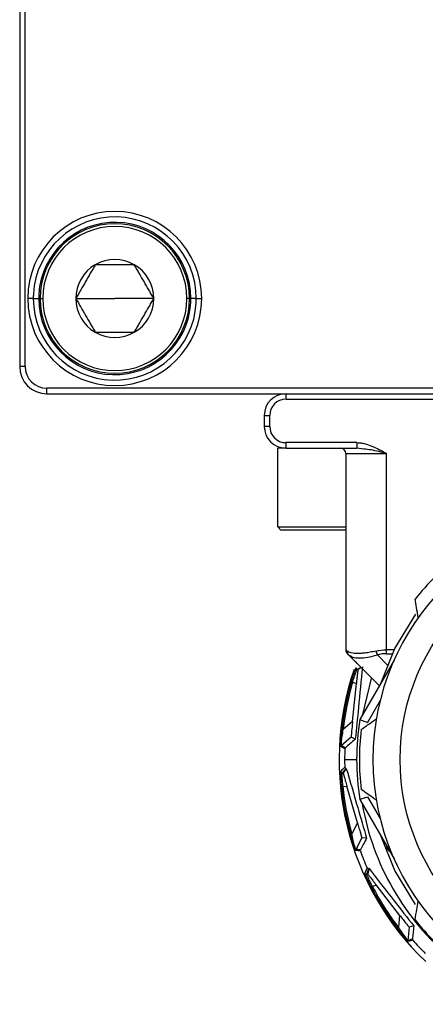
# Model space of a CAD drawing. Header units: millimetres. Extents: x -417 to 2052, y 446 to 879.
# Tile 14 of 21: x 1052 to 1067, y 625 to 661. Entities that reach past the tile are written whole.
import ezdxf

# ---------------------------------------------------------------- set-up
doc = ezdxf.new("R2010")
doc.units = ezdxf.units.MM

# ---------------------------------------------------------------- blocks, each defined once
blk = doc.blocks.new('Drawing View5')
at = {"color": 7, "linetype": 'Continuous', "lineweight": 25}
for p, q in [((-30.074, 59.758), (-30.074, 20.758)), ((-29.874, 20.758), (-29.874, 59.758)), ((-29.574, 23.258), (-29.774, 23.258)), ((-29.574, 23.258), (-29.374, 23.258)), ((-29.324, 23.258), (-29.224, 23.258)), ((-28.009, 23.258), (-26.574, 23.258)), ((-25.139, 23.258), (-26.574, 23.258)), ((-23.824, 23.258), (-23.924, 23.258)), ((-23.574, 23.258), (-23.774, 23.258)), ((-23.574, 23.258), (-23.374, 23.258)), ((-29.874, 20.758), (-30.074, 20.758)), ((12.926, 19.958), (-29.074, 19.958)), ((-29.074, 19.758), (-29.074, 19.958)), ((-29.074, 19.758), (12.926, 19.758)), ((-20.274, 19.558), (-20.274, 19.758)), ((-20.274, 19.558), (4.126, 19.558)), ((-21.074, 18.958), (-20.874, 18.958)), ((-21.074, 18.958), (-21.074, 18.558)), ((-20.874, 18.558), (-20.874, 18.958)), ((-20.874, 18.558), (-21.074, 18.558)), ((-20.574, 14.858), (-20.574, 17.758)), ((-20.274, 17.758), (-20.574, 17.758)), ((-17.669, 17.958), (-20.274, 17.958)), ((-20.274, 17.758), (-20.274, 17.958)), ((-20.274, 17.758), (-17.669, 17.758)), ((-17.669, 17.958), (-17.669, 17.758)), ((-17.413, 17.724), (-17.669, 17.758)), ((-18.074, 17.558), (-16.574, 17.558)), ((-18.074, 17.558), (-18.074, 10.341)), ((-16.574, 10.341), (-16.574, 17.558)), ((-20.574, 14.858), (-20.474, 14.758)), ((-20.574, 14.858), (-18.074, 14.858)), ((-20.474, 14.758), (-18.074, 14.758)), ((-17.971, 10.155), (-17.881, 10.107)), ((-16.84, 9.024), (-17.971, 10.155)), ((-16.91, 10.155), (-16.538, 9.783)), ((-16.287, 10.341), (-16.574, 10.341)), ((-16.574, 10.199), (-16.355, 10.199)), ((-16.298, 9.962), (-17.561, 7.776)), ((-17.664, 9.621), (-17.628, 9.609)), ((-17.504, 9.688), (-17.628, 9.609)), ((-17.825, 7.705), (-17.685, 9.1)), ((-17.823, 9.147), (-17.685, 9.1)), ((-16.808, 8.48), (-17.273, 7.675)), ((-17.825, 7.705), (-18.168, 7.41)), ((-18.218, 7.415), (-18.168, 7.41)), ((-17.877, 7.133), (-18.244, 6.817)), ((-17.724, 7.053), (-17.877, 7.133)), ((-18.116, 6.308), (-17.674, 6.308)), ((-18.209, 5.82), (-18.17, 5.822)), ((-18.055, 5.983), (-18.17, 5.822)), ((-18.055, 5.983), (-18.059, 5.983)), ((-18.18, 5.32), (-18.035, 5.328)), ((-17.646, 3.981), (-18.035, 5.328)), ((-17.561, 4.84), (-16.298, 2.653)), ((-17.273, 4.941), (-16.808, 4.135)), ((-17.646, 3.981), (-17.855, 3.579)), ((-17.903, 3.566), (-17.855, 3.579)), ((-17.481, 3.43), (-17.705, 3.001)), ((-17.309, 3.413), (-17.481, 3.43)), ((-17.219, 2.296), (-17.266, 2.104)), ((-17.219, 2.296), (-17.223, 2.295)), ((-17.301, 2.088), (-17.266, 2.104)), ((-17.089, 1.635), (-16.957, 1.696)), ((-16.095, 0.59), (-16.957, 1.696)), ((-16.095, 0.59), (-16.14, 0.139)), ((-16.18, 0.109), (-16.14, 0.139)), ((-15.738, 0.14), (-15.786, -0.341)), ((-15.572, 0.188), (-15.738, 0.14))]:
    blk.add_line(p, q, dxfattribs=at)
at = {"color": 7, "linetype": 'Continuous', "lineweight": 25, "flags": 128}
for points in [[(-16.787, 9.103), (-16.265, 10.386), (-15.499, 11.655)], [(-16.574, 10.199), (-16.574, 10.214), (-16.574, 10.23), (-16.574, 10.246), (-16.574, 10.264), (-16.574, 10.283), (-16.574, 10.302), (-16.574, 10.321), (-16.574, 10.341)], [(-17.664, 9.621), (-17.553, 9.675), (-17.511, 9.695)], [(-17.135, 9.281), (-17.465, 7.964), (-17.471, 7.932)], [(-18.108, 6.707), (-18.191, 6.748), (-18.261, 6.782)], [(-18.091, 6.743), (-18.173, 6.783), (-18.244, 6.817)], [(-18.261, 5.867), (-18.179, 5.958), (-18.113, 6.03)], [(-18.209, 5.82), (-18.126, 5.91), (-18.059, 5.983)], [(-15.511, 0.977), (-16.265, 2.229), (-16.776, 3.481)], [(-17.538, 2.949), (-17.63, 2.956), (-17.708, 2.962)], [(-17.535, 2.989), (-17.627, 2.996), (-17.705, 3.001)], [(-17.368, 2.113), (-17.325, 2.228), (-17.29, 2.319)], [(-17.301, 2.088), (-17.258, 2.203), (-17.223, 2.295)], [(-15.624, -0.29), (-15.711, -0.318), (-15.786, -0.341)], [(-15.612, -0.328), (-15.699, -0.355), (-15.774, -0.379)]]:
    blk.add_lwpolyline(points, dxfattribs=at)
at = {"color": 7, "linetype": 'Continuous', "lineweight": 25}
blk.add_circle((-8.074, 6.308), 8, dxfattribs=at)
for centre, radius, start, end in [((-26.574, 23.258), 3.2, 0, 180), ((-26.574, 23.258), 3, 360, 176.716), ((-26.574, 23.258), 2.8, 0, 176.716), ((-26.574, 23.258), 2.75, 0, 180), ((-26.574, 23.258), 2.65, 0, 180), ((-26.574, 23.258), 1.435, 60, 120), ((-26.574, 23.258), 1.435, 120, 180), ((-26.574, 23.258), 1.435, 0, 60), ((-26.574, 23.258), 3.2, 180, 0), ((-26.574, 23.258), 3, 176.716, 180), ((-26.574, 23.258), 3, 180, 356.716), ((-26.574, 23.258), 2.8, 176.716, 180), ((-26.574, 23.258), 2.8, 180, 356.716), ((-26.574, 23.258), 2.75, 180, 0), ((-26.574, 23.258), 2.65, 180, 0), ((-26.574, 23.258), 1.435, 180, 240.0027), ((-26.574, 23.258), 1.435, 300, 0), ((-26.574, 23.258), 2.8, 356.716, 0), ((-26.574, 23.258), 3, 356.716, 360), ((-26.574, 23.258), 1.435, 240.0027, 300), ((-29.074, 20.758), 1, 180, 270), ((-29.074, 20.758), 0.8, 180, 270), ((-20.274, 18.958), 0.8, 90, 180), ((-20.274, 18.958), 0.6, 90, 180), ((-20.274, 18.558), 0.8, 180, 270), ((-20.274, 18.558), 0.6, 180, 270), ((-18.274, 17.558), 0.2, 0, 90), ((-8.074, 6.308), 9, 90, 270), ((-8.074, 6.308), 9.5, 128.3566, 141.6434), ((-17.874, 10.341), 0.2, 180, 225), ((-8.074, 6.308), 10.246, 161.1181, 226.4685), ((-8.074, 6.308), 10.205, 163.7623, 173.7709), ((-8.074, 6.308), 10.155, 163.7623, 173.7709), ((-8.074, 6.308), 9.6, 171.2051, 188.7949), ((-8.074, 6.308), 9.5, 173.3566, 186.6434), ((-18.211, 6.78), 0.05, 130.6921, 177.3315), ((-8.074, 6.308), 10.043, 177.7204, 180), ((-8.074, 6.308), 10.043, 180, 181.5836), ((-8.074, 6.308), 10.205, 185.5805, 195.5891), ((-8.074, 6.308), 10.155, 185.5805, 195.5891), ((-8.074, 6.308), 9.536, 189.8042, 230.1958), ((-17.66, 2.978), 0.05, 152.5103, 199.1497), ((-8.074, 6.308), 10.043, 199.5385, 203.4018), ((-8.074, 6.308), 10.205, 207.3986, 217.4072), ((-8.074, 6.308), 10.155, 207.3986, 217.4072), ((-8.074, 6.308), 9.5, 218.3566, 231.6434), ((-15.736, -0.346), 0.05, 174.3285, 220.9679), ((-8.074, 6.308), 10.043, 221.3567, 225.2199)]:
    blk.add_arc(centre, radius, start, end, dxfattribs=at)
for points, knots in [([(-27.291, 24.501), (-27.322, 24.447), (-27.383, 24.342), (-27.502, 24.136), (-27.65, 23.879), (-27.798, 23.623), (-27.917, 23.416), (-27.978, 23.312), (-28.009, 23.258)], [0, 0, 0, 0, 0.1329454, 0.2572868, 0.4999807, 0.7427004, 0.8668303, 1, 1, 1, 1]), ([(-25.856, 24.501), (-25.919, 24.501), (-26.039, 24.501), (-26.278, 24.501), (-26.574, 24.501), (-26.87, 24.501), (-27.108, 24.501), (-27.229, 24.501), (-27.291, 24.501)], [0, 0, 0, 0, 0.132945, 0.257287, 0.499981, 0.7427, 0.86683, 1, 1, 1, 1]), ([(-25.139, 23.258), (-25.17, 23.312), (-25.23, 23.416), (-25.349, 23.623), (-25.498, 23.879), (-25.646, 24.136), (-25.765, 24.342), (-25.825, 24.447), (-25.856, 24.501)], [0, 0, 0, 0, 0.132945, 0.257287, 0.499981, 0.7427, 0.86683, 1, 1, 1, 1]), ([(-28.009, 23.258), (-27.978, 23.204), (-27.917, 23.1), (-27.798, 22.893), (-27.65, 22.636), (-27.502, 22.38), (-27.383, 22.174), (-27.322, 22.069), (-27.291, 22.015)], [0, 0, 0, 0, 0.1329784, 0.2573331, 0.5000221, 0.7427364, 0.8668773, 1, 1, 1, 1]), ([(-25.856, 22.015), (-25.825, 22.069), (-25.765, 22.173), (-25.646, 22.38), (-25.498, 22.637), (-25.349, 22.893), (-25.23, 23.1), (-25.17, 23.204), (-25.139, 23.258)], [0, 0, 0, 0, 0.132945, 0.257287, 0.499981, 0.7427, 0.86683, 1, 1, 1, 1]), ([(-27.291, 22.015), (-27.229, 22.015), (-27.108, 22.015), (-26.87, 22.015), (-26.574, 22.015), (-26.278, 22.015), (-26.039, 22.015), (-25.919, 22.015), (-25.856, 22.015)], [0, 0, 0, 0, 0.1330009, 0.2573225, 0.5000217, 0.742747, 0.8668548, 1, 1, 1, 1]), ([(-17.669, 17.958), (-17.632, 17.956), (-17.546, 17.952), (-17.369, 17.922), (-17.138, 17.847), (-16.906, 17.739), (-16.715, 17.64), (-16.617, 17.583), (-16.574, 17.558)], [0, 0, 0, 0, 0.094422, 0.220184, 0.454119, 0.712006, 0.871966, 1, 1, 1, 1]), ([(-16.574, 17.558), (-16.765, 17.608), (-17.047, 17.682), (-17.324, 17.714), (-17.413, 17.724)], [0, 0, 0, 0, 0.677935, 1, 1, 1, 1]), ([(-15.409, 11.522), (-15.43, 11.648), (-15.469, 11.876), (-15.506, 12.102), (-15.523, 12.203)], [0, 0, 0, 0, 0.550382, 1, 1, 1, 1]), ([(-16.962, 10.296), (-16.999, 10.288), (-17.071, 10.272), (-17.177, 10.252), (-17.279, 10.235), (-17.376, 10.222), (-17.468, 10.213), (-17.555, 10.208), (-17.656, 10.205), (-17.766, 10.21), (-17.875, 10.227), (-17.964, 10.255), (-18.003, 10.283), (-18.023, 10.296)], [0, 0, 0, 0, 0.073835, 0.146764, 0.218854, 0.290174, 0.360795, 0.430791, 0.500237, 0.621962, 0.745573, 0.871462, 1, 1, 1, 1]), ([(-17.881, 10.107), (-17.86, 10.094), (-17.792, 10.051), (-17.582, 10.036), (-17.274, 10.06), (-17.033, 10.123), (-16.91, 10.155)], [0, 0, 0, 0, 0.1296, 0.415697, 0.703278, 1, 1, 1, 1]), ([(-17.068, 9.253), (-17.195, 9.379), (-17.447, 9.631), (-17.726, 9.91), (-17.826, 10.01), (-17.853, 10.037)], [0, 0, 0, 0, 0.423112, 0.843185, 1, 1, 1, 1]), ([(-17.871, 9.161), (-17.848, 9.237), (-17.803, 9.39), (-17.75, 9.544), (-17.732, 9.591), (-17.728, 9.603)], [0, 0, 0, 0, 0.426915, 0.8539, 1, 1, 1, 1]), ([(-17.823, 9.147), (-17.806, 9.208), (-17.778, 9.3), (-17.742, 9.41), (-17.721, 9.472), (-17.704, 9.521), (-17.688, 9.565), (-17.671, 9.61), (-17.667, 9.617), (-17.664, 9.621)], [0, 0, 0, 0, 0.241031, 0.368538, 0.500377, 0.562849, 0.667023, 0.812791, 1, 1, 1, 1]), ([(-17.728, 9.603), (-17.721, 9.622), (-17.702, 9.674), (-17.698, 9.681), (-17.695, 9.685)], [0, 0, 0, 0, 0.362516, 1, 1, 1, 1]), ([(-17.461, 9.716), (-17.509, 9.218), (-17.595, 8.338), (-17.685, 7.443), (-17.724, 7.053)], [0, 0, 0, 0, 0.564908, 1, 1, 1, 1]), ([(-17.695, 9.685), (-17.696, 9.682), (-17.698, 9.675), (-17.698, 9.662), (-17.694, 9.646), (-17.684, 9.633), (-17.674, 9.625), (-17.668, 9.623), (-17.664, 9.621)], [0, 0, 0, 0, 0.132833, 0.261936, 0.499182, 0.737533, 0.866999, 1, 1, 1, 1]), ([(-17.628, 9.609), (-17.628, 9.606), (-17.63, 9.601), (-17.636, 9.556), (-17.647, 9.464), (-17.662, 9.332), (-17.675, 9.207), (-17.682, 9.136), (-17.685, 9.1)], [0, 0, 0, 0, 0.1347029, 0.2689881, 0.4981896, 0.7287211, 0.8627104, 1, 1, 1, 1]), ([(-17.825, 7.705), (-17.832, 7.636), (-17.845, 7.503), (-17.86, 7.346), (-17.869, 7.241), (-17.875, 7.179), (-17.877, 7.14), (-17.877, 7.135), (-17.877, 7.133)], [0, 0, 0, 0, 0.270481, 0.522037, 0.657655, 0.777326, 0.888416, 1, 1, 1, 1]), ([(-17.561, 7.776), (-17.555, 7.774), (-17.544, 7.77), (-17.466, 7.742), (-17.372, 7.709), (-17.306, 7.686), (-17.273, 7.675)], [0, 0, 0, 0, 0.27985, 0.559464, 0.779885, 1, 1, 1, 1]), ([(-17.51, 7.407), (-17.404, 7.483), (-17.218, 7.615), (-17.029, 7.75), (-16.948, 7.808)], [0, 0, 0, 0, 0.569381, 1, 1, 1, 1]), ([(-18.261, 6.782), (-18.262, 6.786), (-18.262, 6.796), (-18.26, 6.87), (-18.254, 6.996), (-18.242, 7.184), (-18.226, 7.334), (-18.218, 7.415)], [0, 0, 0, 0, 0.138459, 0.292275, 0.469794, 0.713211, 1, 1, 1, 1]), ([(-18.244, 6.817), (-18.244, 6.819), (-18.244, 6.824), (-18.242, 6.854), (-18.238, 6.902), (-18.228, 6.997), (-18.207, 7.169), (-18.182, 7.324), (-18.168, 7.41)], [0, 0, 0, 0, 0.0909368, 0.1863717, 0.2891373, 0.4015129, 0.6706282, 1, 1, 1, 1]), ([(-17.724, 7.053), (-17.792, 6.996), (-17.914, 6.892), (-18.036, 6.789), (-18.091, 6.743)], [0, 0, 0, 0, 0.55354, 1, 1, 1, 1]), ([(-18.108, 6.707), (-18.108, 6.711), (-18.107, 6.718), (-18.104, 6.728), (-18.098, 6.736), (-18.093, 6.741), (-18.091, 6.743)], [0, 0, 0, 0, 0.238935, 0.474454, 0.723349, 1, 1, 1, 1]), ([(-18.261, 5.779), (-18.261, 5.799), (-18.263, 5.854), (-18.262, 5.862), (-18.261, 5.867)], [0, 0, 0, 0, 0.362516, 1, 1, 1, 1]), ([(-18.261, 5.867), (-18.261, 5.864), (-18.26, 5.857), (-18.256, 5.845), (-18.246, 5.832), (-18.232, 5.823), (-18.219, 5.82), (-18.212, 5.82), (-18.209, 5.82)], [0, 0, 0, 0, 0.132833, 0.261936, 0.499182, 0.737533, 0.866999, 1, 1, 1, 1]), ([(-18.18, 5.32), (-18.186, 5.383), (-18.195, 5.479), (-18.203, 5.594), (-18.206, 5.659), (-18.208, 5.712), (-18.209, 5.758), (-18.21, 5.806), (-18.209, 5.815), (-18.209, 5.82)], [0, 0, 0, 0, 0.241031, 0.368538, 0.500377, 0.562849, 0.667023, 0.812791, 1, 1, 1, 1]), ([(-18.17, 5.822), (-18.17, 5.819), (-18.169, 5.814), (-18.158, 5.77), (-18.135, 5.68), (-18.099, 5.552), (-18.064, 5.431), (-18.045, 5.363), (-18.035, 5.328)], [0, 0, 0, 0, 0.134703, 0.268988, 0.49819, 0.728721, 0.86271, 1, 1, 1, 1]), ([(-18.059, 5.983), (-18.066, 5.983), (-18.079, 5.983), (-18.094, 5.992), (-18.103, 6.002), (-18.108, 6.011), (-18.112, 6.02), (-18.112, 6.027), (-18.113, 6.03)], [0, 0, 0, 0, 0.284635, 0.547516, 0.672315, 0.785046, 0.891881, 1, 1, 1, 1]), ([(-18.055, 5.983), (-17.915, 5.503), (-17.668, 4.654), (-17.418, 3.789), (-17.309, 3.413)], [0, 0, 0, 0, 0.5649031, 1, 1, 1, 1]), ([(-18.23, 5.316), (-18.237, 5.395), (-18.251, 5.553), (-18.259, 5.716), (-18.261, 5.766), (-18.261, 5.779)], [0, 0, 0, 0, 0.4269147, 0.8538996, 1, 1, 1, 1]), ([(-16.948, 4.808), (-17.052, 4.882), (-17.24, 5.016), (-17.426, 5.149), (-17.51, 5.209)], [0, 0, 0, 0, 0.550382, 1, 1, 1, 1]), ([(-17.561, 4.84), (-17.557, 4.842), (-17.55, 4.844), (-17.513, 4.857), (-17.464, 4.874), (-17.414, 4.891), (-17.378, 4.904), (-17.368, 4.908), (-17.334, 4.92), (-17.3, 4.932), (-17.273, 4.941)], [0, 0, 0, 0, 0.245699, 0.374794, 0.507834, 0.752968, 0.755309, 0.77284, 0.820727, 1, 1, 1, 1]), ([(-17.646, 3.981), (-17.627, 3.914), (-17.589, 3.785), (-17.545, 3.634), (-17.515, 3.534), (-17.496, 3.474), (-17.484, 3.437), (-17.482, 3.433), (-17.481, 3.43)], [0, 0, 0, 0, 0.270481, 0.522037, 0.657655, 0.777326, 0.888416, 1, 1, 1, 1]), ([(-17.708, 2.962), (-17.71, 2.966), (-17.714, 2.974), (-17.739, 3.044), (-17.78, 3.163), (-17.839, 3.342), (-17.88, 3.487), (-17.903, 3.566)], [0, 0, 0, 0, 0.138469, 0.292291, 0.469816, 0.713248, 1, 1, 1, 1]), ([(-17.705, 3.001), (-17.706, 3.003), (-17.707, 3.007), (-17.717, 3.036), (-17.73, 3.082), (-17.757, 3.174), (-17.801, 3.341), (-17.836, 3.495), (-17.855, 3.579)], [0, 0, 0, 0, 0.090941, 0.18638, 0.289151, 0.401532, 0.670665, 1, 1, 1, 1]), ([(-17.309, 3.413), (-17.351, 3.335), (-17.427, 3.193), (-17.502, 3.052), (-17.535, 2.989)], [0, 0, 0, 0, 0.55354, 1, 1, 1, 1]), ([(-17.538, 2.949), (-17.539, 2.953), (-17.541, 2.959), (-17.541, 2.97), (-17.539, 2.98), (-17.537, 2.986), (-17.535, 2.989)], [0, 0, 0, 0, 0.238935, 0.474454, 0.723349, 1, 1, 1, 1]), ([(-16.573, 3.129), (-16.573, 3.122), (-16.572, 3.105), (-16.566, 3.075), (-16.555, 3.043), (-16.539, 3.013), (-16.521, 2.986), (-16.494, 2.955), (-16.473, 2.942), (-16.46, 2.933)], [0, 0, 0, 0, 0.091717, 0.221492, 0.346574, 0.475508, 0.605968, 0.745453, 1, 1, 1, 1]), ([(-17.223, 2.295), (-17.229, 2.292), (-17.242, 2.288), (-17.259, 2.291), (-17.271, 2.297), (-17.279, 2.303), (-17.286, 2.31), (-17.289, 2.316), (-17.29, 2.319)], [0, 0, 0, 0, 0.2846346, 0.5475162, 0.6723146, 0.7850457, 0.891881, 1, 1, 1, 1]), ([(-17.219, 2.296), (-16.911, 1.903), (-16.366, 1.206), (-15.813, 0.497), (-15.572, 0.188)], [0, 0, 0, 0, 0.564908, 1, 1, 1, 1]), ([(-17.368, 2.113), (-17.366, 2.11), (-17.363, 2.103), (-17.354, 2.094), (-17.34, 2.085), (-17.324, 2.083), (-17.311, 2.084), (-17.305, 2.087), (-17.301, 2.088)], [0, 0, 0, 0, 0.132833, 0.261936, 0.499182, 0.737533, 0.866999, 1, 1, 1, 1]), ([(-17.335, 2.031), (-17.343, 2.049), (-17.365, 2.1), (-17.367, 2.108), (-17.368, 2.113)], [0, 0, 0, 0, 0.361772, 1, 1, 1, 1]), ([(-17.134, 1.612), (-17.17, 1.683), (-17.241, 1.824), (-17.31, 1.973), (-17.33, 2.019), (-17.335, 2.031)], [0, 0, 0, 0, 0.425761, 0.853049, 1, 1, 1, 1]), ([(-17.089, 1.635), (-17.118, 1.691), (-17.162, 1.776), (-17.212, 1.88), (-17.239, 1.94), (-17.26, 1.988), (-17.279, 2.03), (-17.298, 2.075), (-17.3, 2.083), (-17.301, 2.088)], [0, 0, 0, 0, 0.240781, 0.368114, 0.499747, 0.562393, 0.66673, 0.81265, 1, 1, 1, 1]), ([(-17.266, 2.104), (-17.265, 2.102), (-17.263, 2.097), (-17.236, 2.06), (-17.181, 1.986), (-17.1, 1.88), (-17.023, 1.781), (-16.979, 1.724), (-16.957, 1.696)], [0, 0, 0, 0, 0.134703, 0.268988, 0.49819, 0.728721, 0.86271, 1, 1, 1, 1]), ([(-15.523, 0.413), (-15.502, 0.541), (-15.464, 0.767), (-15.426, 0.995), (-15.409, 1.094)], [0, 0, 0, 0, 0.569381, 1, 1, 1, 1]), ([(-16.095, 0.59), (-16.052, 0.535), (-15.97, 0.429), (-15.873, 0.306), (-15.807, 0.224), (-15.768, 0.175), (-15.743, 0.145), (-15.74, 0.142), (-15.738, 0.14)], [0, 0, 0, 0, 0.270481, 0.522037, 0.657655, 0.777326, 0.888416, 1, 1, 1, 1]), ([(-15.774, -0.379), (-15.777, -0.376), (-15.784, -0.37), (-15.834, -0.315), (-15.916, -0.22), (-16.037, -0.075), (-16.13, 0.044), (-16.18, 0.109)], [0, 0, 0, 0, 0.138466, 0.292289, 0.469816, 0.713248, 1, 1, 1, 1]), ([(-15.786, -0.341), (-15.787, -0.34), (-15.79, -0.337), (-15.81, -0.314), (-15.84, -0.276), (-15.898, -0.2), (-16.001, -0.062), (-16.091, 0.068), (-16.14, 0.139)], [0, 0, 0, 0, 0.0909403, 0.1863794, 0.2891498, 0.4015315, 0.6706653, 1, 1, 1, 1]), ([(-15.572, 0.188), (-15.582, 0.1), (-15.599, -0.06), (-15.616, -0.219), (-15.624, -0.29)], [0, 0, 0, 0, 0.55354, 1, 1, 1, 1]), ([(-15.612, -0.328), (-15.614, -0.325), (-15.618, -0.319), (-15.622, -0.31), (-15.624, -0.3), (-15.624, -0.293), (-15.624, -0.29)], [0, 0, 0, 0, 0.238935, 0.474454, 0.723349, 1, 1, 1, 1])]:
    blk.add_open_spline(points, degree=3, knots=knots, dxfattribs=at)
for points in [[(-18.074, 10.341), (-18.074, 10.341), (-18.057, 10.326), (-18.023, 10.296)], [(-18.023, 10.296), (-18.026, 10.245), (-18.006, 10.19), (-17.971, 10.155)], [(-17.971, 10.155), (-18, 10.184), (-18.015, 10.199), (-18.015, 10.199)], [(-16.962, 10.296), (-16.834, 10.326), (-16.704, 10.341), (-16.574, 10.341)], [(-16.962, 10.296), (-16.949, 10.246), (-16.929, 10.191), (-16.91, 10.155)], [(-16.574, 10.199), (-16.688, 10.199), (-16.803, 10.184), (-16.91, 10.155)], [(-17.871, 9.161), (-17.871, 9.161), (-17.869, 9.161), (-17.858, 9.157), (-17.842, 9.153), (-17.83, 9.149), (-17.823, 9.147)], [(-18.23, 5.316), (-18.229, 5.316), (-18.228, 5.316), (-18.216, 5.317), (-18.2, 5.319), (-18.187, 5.32), (-18.18, 5.32)], [(-17.134, 1.612), (-17.133, 1.612), (-17.131, 1.613), (-17.121, 1.618), (-17.107, 1.626), (-17.095, 1.632), (-17.089, 1.635)]]:
    blk.add_open_spline(points, degree=3, dxfattribs=at)

msp = doc.modelspace()

# ---------------------------------------------------------------- block references
at = {"color": 7, "linetype": 'Continuous', "lineweight": 25}
msp.add_blockref('Drawing View5', (1082.055, 627.674), dxfattribs=at)

doc.saveas('drawing.dxf')
